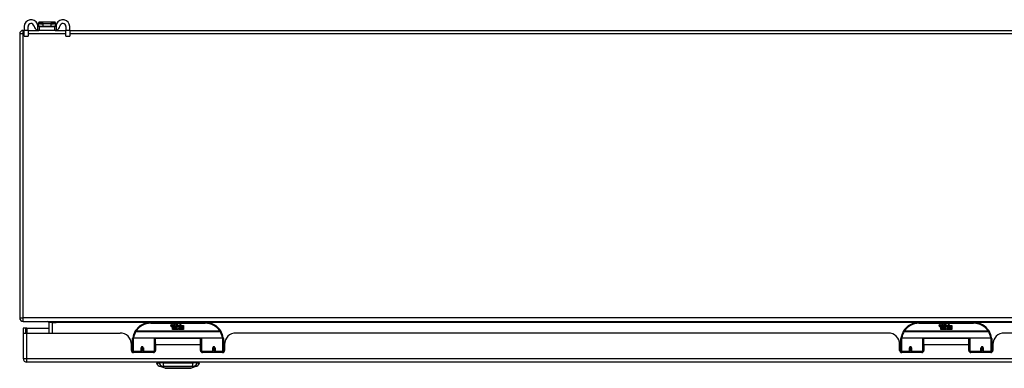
# Model space of a CAD drawing. Header units: inches. Extents: x 16 to 384, y 34 to 179.
# Tile 1 of 12: x 16 to 43, y 34 to 44. Entities that reach past the tile are written whole.
import ezdxf

# ---------------------------------------------------------------- set-up
doc = ezdxf.new("R2010")
doc.units = ezdxf.units.IN
doc.header["$MEASUREMENT"] = 0
doc.layers.add('Visible Edges(ANSI)', color=7, linetype='Continuous', lineweight=25)
doc.layers.add('Visible Tangent Edges(ANSI)', color=7, linetype='Continuous', lineweight=25)

msp = doc.modelspace()

# ---------------------------------------------------------------- linework, layer by layer
at = {"layer": 'Visible Edges(ANSI)'}
for p, q in [((16.476, 43.558), (16.043, 43.558)), ((15.609, 43.334), (15.635, 43.334)), ((15.635, 43.439), (15.635, 43.333)), ((15.635, 43.177), (15.635, 43.333)), ((15.74, 43.333), (15.74, 43.439)), ((15.74, 43.334), (16.039, 43.334)), ((15.74, 43.333), (15.74, 43.177)), ((16.024, 43.538), (16.024, 43.537)), ((16.024, 43.537), (16.024, 43.447)), ((16.039, 43.439), (16.057, 43.439)), ((16.057, 43.334), (16.039, 43.334)), ((16.057, 43.334), (16.057, 43.439)), ((16.057, 43.439), (16.463, 43.439)), ((16.463, 43.334), (16.057, 43.334)), ((16.463, 43.439), (16.481, 43.439)), ((16.463, 43.439), (16.463, 43.334)), ((16.481, 43.334), (16.463, 43.334)), ((16.481, 43.334), (16.78, 43.334)), ((16.496, 43.537), (16.496, 43.538)), ((16.496, 43.447), (16.496, 43.537)), ((16.78, 43.439), (16.78, 43.333)), ((16.78, 43.177), (16.78, 43.333)), ((16.885, 43.333), (16.885, 43.439)), ((16.885, 43.334), (86.135, 43.334)), ((16.885, 43.333), (16.885, 43.177)), ((15.51, 43.235), (15.51, 35.433)), ((15.635, 43.177), (15.74, 43.177)), ((16.78, 43.177), (16.885, 43.177)), ((15.609, 35.334), (87.411, 35.334)), ((16.308, 35.303), (16.308, 35.015)), ((20.608, 35.304), (19.108, 35.304)), ((19.663, 35.216), (19.67, 35.25)), ((19.67, 35.25), (19.683, 35.25)), ((19.683, 35.25), (19.677, 35.215)), ((19.699, 35.227), (19.703, 35.25)), ((19.703, 35.25), (19.716, 35.25)), ((19.708, 35.112), (19.708, 35.191)), ((19.716, 35.25), (19.71, 35.215)), ((19.726, 35.199), (19.726, 35.192)), ((19.726, 35.192), (19.738, 35.192)), ((19.73, 35.205), (19.727, 35.205)), ((19.729, 35.195), (19.73, 35.205)), ((19.741, 35.195), (19.729, 35.195)), ((19.733, 35.227), (19.737, 35.25)), ((19.737, 35.25), (19.75, 35.25)), ((19.738, 35.192), (19.738, 35.112)), ((19.75, 35.25), (19.741, 35.195)), ((19.742, 35.192), (19.764, 35.192)), ((19.742, 35.112), (19.742, 35.192)), ((19.746, 35.195), (19.771, 35.222)), ((19.763, 35.195), (19.746, 35.195)), ((19.757, 35.25), (19.773, 35.25)), ((19.771, 35.222), (19.757, 35.25)), ((19.776, 35.214), (19.763, 35.195)), ((19.764, 35.192), (19.772, 35.203)), ((19.772, 35.203), (19.772, 35.112)), ((19.773, 35.25), (19.781, 35.23)), ((19.778, 35.214), (19.776, 35.214)), ((19.776, 35.21), (19.784, 35.192)), ((19.776, 35.112), (19.776, 35.21)), ((19.786, 35.195), (19.778, 35.214)), ((19.781, 35.23), (19.783, 35.23)), ((19.783, 35.23), (19.797, 35.25)), ((19.784, 35.192), (19.806, 35.192)), ((19.802, 35.195), (19.786, 35.195)), ((19.813, 35.25), (19.788, 35.222)), ((19.788, 35.222), (19.802, 35.195)), ((19.797, 35.25), (19.813, 35.25)), ((19.806, 35.192), (19.806, 35.113)), ((19.806, 35.113), (19.843, 35.162)), ((19.812, 35.226), (19.848, 35.226)), ((19.818, 35.238), (19.818, 35.247)), ((19.843, 35.162), (19.822, 35.192)), ((19.847, 35.217), (19.823, 35.217)), ((19.852, 35.2), (19.859, 35.188)), ((19.859, 35.188), (19.89, 35.232)), ((19.892, 35.194), (19.873, 35.166)), ((19.873, 35.166), (19.91, 35.112)), ((19.89, 35.232), (19.892, 35.218)), ((19.892, 35.218), (19.936, 35.264)), ((19.894, 35.184), (19.892, 35.194)), ((19.91, 35.213), (19.894, 35.184)), ((19.91, 35.184), (19.91, 35.213)), ((20.008, 35.184), (19.91, 35.184)), ((19.91, 35.18), (20.008, 35.18)), ((19.91, 35.148), (19.91, 35.18)), ((19.936, 35.264), (19.911, 35.217)), ((19.911, 35.217), (20.008, 35.217)), ((20.008, 35.217), (20.008, 35.184)), ((20.008, 35.18), (20.008, 35.148)), ((41.709, 35.304), (40.209, 35.304)), ((40.764, 35.216), (40.771, 35.25)), ((40.771, 35.25), (40.784, 35.25)), ((40.784, 35.25), (40.778, 35.215)), ((40.8, 35.227), (40.804, 35.25)), ((40.804, 35.25), (40.817, 35.25)), ((40.809, 35.112), (40.809, 35.191)), ((40.817, 35.25), (40.811, 35.215)), ((40.827, 35.199), (40.827, 35.192)), ((40.827, 35.192), (40.839, 35.192)), ((40.831, 35.205), (40.828, 35.205)), ((40.83, 35.195), (40.831, 35.205)), ((40.842, 35.195), (40.83, 35.195)), ((40.834, 35.227), (40.838, 35.25)), ((40.838, 35.25), (40.851, 35.25)), ((40.839, 35.192), (40.839, 35.112)), ((40.851, 35.25), (40.842, 35.195)), ((40.843, 35.192), (40.865, 35.192)), ((40.843, 35.112), (40.843, 35.192)), ((40.847, 35.195), (40.872, 35.222)), ((40.864, 35.195), (40.847, 35.195)), ((40.858, 35.25), (40.874, 35.25)), ((40.872, 35.222), (40.858, 35.25)), ((40.877, 35.214), (40.864, 35.195)), ((40.865, 35.192), (40.873, 35.203)), ((40.873, 35.203), (40.873, 35.112)), ((40.874, 35.25), (40.882, 35.23)), ((40.879, 35.214), (40.877, 35.214)), ((40.877, 35.21), (40.885, 35.192)), ((40.877, 35.112), (40.877, 35.21)), ((40.887, 35.195), (40.879, 35.214)), ((40.882, 35.23), (40.884, 35.23)), ((40.884, 35.23), (40.898, 35.25)), ((40.885, 35.192), (40.907, 35.192)), ((40.903, 35.195), (40.887, 35.195)), ((40.914, 35.25), (40.889, 35.222)), ((40.889, 35.222), (40.903, 35.195)), ((40.898, 35.25), (40.914, 35.25)), ((40.907, 35.192), (40.907, 35.113)), ((40.907, 35.113), (40.944, 35.162)), ((40.913, 35.226), (40.949, 35.226)), ((40.919, 35.238), (40.919, 35.247)), ((40.944, 35.162), (40.923, 35.192)), ((40.948, 35.217), (40.924, 35.217)), ((40.953, 35.2), (40.96, 35.188)), ((40.96, 35.188), (40.991, 35.232)), ((40.993, 35.194), (40.974, 35.166)), ((40.974, 35.166), (41.011, 35.112)), ((40.991, 35.232), (40.993, 35.218)), ((40.993, 35.218), (41.037, 35.264)), ((40.995, 35.184), (40.993, 35.194)), ((41.011, 35.213), (40.995, 35.184)), ((41.011, 35.184), (41.011, 35.213)), ((41.109, 35.184), (41.011, 35.184)), ((41.011, 35.18), (41.109, 35.18)), ((41.011, 35.148), (41.011, 35.18)), ((41.037, 35.264), (41.012, 35.217)), ((41.012, 35.217), (41.109, 35.217)), ((41.109, 35.217), (41.109, 35.184)), ((41.109, 35.18), (41.109, 35.148)), ((15.676, 35.149), (15.608, 35.149)), ((15.608, 35.149), (15.608, 35.032)), ((15.608, 35.032), (15.608, 34.314)), ((15.61, 35.015), (15.707, 35.015)), ((15.707, 35.149), (15.676, 35.149)), ((15.676, 35.015), (15.676, 35.149)), ((15.707, 35.149), (16.308, 35.149)), ((15.707, 35.015), (18.265, 35.015)), ((19.738, 35.112), (19.708, 35.112)), ((19.772, 35.112), (19.742, 35.112)), ((19.843, 35.112), (19.776, 35.112)), ((19.857, 35.138), (19.843, 35.112)), ((19.874, 35.112), (19.857, 35.138)), ((20.008, 35.112), (19.874, 35.112)), ((20.008, 35.148), (19.91, 35.148)), ((19.91, 35.144), (20.008, 35.144)), ((19.91, 35.112), (19.91, 35.144)), ((20.008, 35.144), (20.008, 35.112)), ((39.366, 35.015), (21.451, 35.015)), ((40.839, 35.112), (40.809, 35.112)), ((40.873, 35.112), (40.843, 35.112)), ((40.944, 35.112), (40.877, 35.112)), ((40.958, 35.138), (40.944, 35.112)), ((40.975, 35.112), (40.958, 35.138)), ((41.109, 35.112), (40.975, 35.112)), ((41.109, 35.148), (41.011, 35.148)), ((41.011, 35.144), (41.109, 35.144)), ((41.011, 35.112), (41.011, 35.144)), ((41.109, 35.144), (41.109, 35.112)), ((60.467, 35.015), (42.552, 35.015)), ((18.577, 34.537), (18.577, 34.703)), ((18.608, 34.53), (18.608, 34.86)), ((18.628, 34.879), (19.213, 34.879)), ((18.854, 34.616), (18.854, 34.607)), ((18.894, 34.607), (18.894, 34.616)), ((19.228, 34.864), (19.228, 34.526)), ((19.243, 34.692), (19.243, 34.86)), ((20.474, 34.86), (19.243, 34.86)), ((19.243, 34.692), (19.243, 34.537)), ((20.474, 34.692), (20.474, 34.86)), ((20.488, 34.787), (20.474, 34.787)), ((20.474, 34.537), (20.474, 34.692)), ((20.488, 34.526), (20.488, 34.864)), ((20.504, 34.879), (21.089, 34.879)), ((21.108, 34.86), (21.108, 34.53)), ((21.144, 34.755), (21.108, 34.755)), ((21.139, 34.629), (21.108, 34.629)), ((21.139, 34.703), (21.139, 34.537)), ((39.674, 34.755), (39.709, 34.755)), ((39.678, 34.537), (39.678, 34.703)), ((39.678, 34.629), (39.709, 34.629)), ((39.709, 34.53), (39.709, 34.86)), ((39.729, 34.879), (40.314, 34.879)), ((40.329, 34.864), (40.329, 34.526)), ((40.329, 34.787), (40.344, 34.787)), ((40.344, 34.692), (40.344, 34.86)), ((41.575, 34.86), (40.344, 34.86)), ((40.344, 34.692), (40.344, 34.537)), ((41.575, 34.692), (41.575, 34.86)), ((41.575, 34.537), (41.575, 34.692)), ((41.589, 34.526), (41.589, 34.864)), ((41.605, 34.879), (42.19, 34.879)), ((41.924, 34.616), (41.924, 34.607)), ((41.963, 34.607), (41.963, 34.616)), ((42.209, 34.86), (42.209, 34.53)), ((42.24, 34.703), (42.24, 34.537)), ((18.608, 34.595), (18.577, 34.595)), ((18.608, 34.53), (18.608, 34.485)), ((19.184, 34.478), (18.636, 34.478)), ((18.852, 34.607), (18.852, 34.52)), ((18.854, 34.605), (18.852, 34.605)), ((18.852, 34.478), (18.852, 34.52)), ((18.858, 34.595), (18.856, 34.595)), ((18.892, 34.595), (18.89, 34.595)), ((18.896, 34.605), (18.894, 34.605)), ((18.896, 34.52), (18.896, 34.607)), ((18.896, 34.52), (18.896, 34.478)), ((19.228, 34.498), (19.228, 34.526)), ((20.488, 34.597), (20.474, 34.597)), ((20.488, 34.526), (20.488, 34.498)), ((21.08, 34.478), (20.533, 34.478)), ((20.821, 34.607), (20.821, 34.52)), ((20.823, 34.604), (20.821, 34.604)), ((20.821, 34.478), (20.821, 34.52)), ((20.827, 34.595), (20.824, 34.595)), ((20.861, 34.595), (20.858, 34.595)), ((20.864, 34.613), (20.862, 34.612)), ((20.862, 34.607), (20.862, 34.612)), ((20.862, 34.605), (20.864, 34.605)), ((20.864, 34.52), (20.864, 34.607)), ((20.864, 34.52), (20.864, 34.478)), ((21.139, 34.595), (21.108, 34.595)), ((21.108, 34.485), (21.108, 34.53)), ((39.709, 34.595), (39.678, 34.595)), ((39.709, 34.53), (39.709, 34.485)), ((40.285, 34.478), (39.737, 34.478)), ((39.953, 34.607), (39.953, 34.52)), ((39.955, 34.605), (39.953, 34.605)), ((39.953, 34.478), (39.953, 34.52)), ((39.954, 34.613), (39.956, 34.612)), ((39.955, 34.612), (39.955, 34.607)), ((39.959, 34.595), (39.957, 34.595)), ((39.993, 34.595), (39.991, 34.595)), ((39.994, 34.604), (39.997, 34.604)), ((39.997, 34.52), (39.997, 34.607)), ((39.997, 34.52), (39.997, 34.478)), ((40.329, 34.597), (40.344, 34.597)), ((40.329, 34.498), (40.329, 34.526)), ((41.589, 34.526), (41.589, 34.498)), ((42.181, 34.478), (41.634, 34.478)), ((41.922, 34.607), (41.922, 34.52)), ((41.922, 34.605), (41.924, 34.605)), ((41.922, 34.478), (41.922, 34.52)), ((41.928, 34.595), (41.925, 34.595)), ((41.962, 34.595), (41.959, 34.595)), ((41.963, 34.605), (41.965, 34.605)), ((41.965, 34.52), (41.965, 34.607)), ((41.965, 34.52), (41.965, 34.478)), ((42.24, 34.595), (42.209, 34.595)), ((42.209, 34.485), (42.209, 34.53)), ((87.312, 34.215), (15.707, 34.215)), ((19.268, 34.199), (19.336, 34.199)), ((19.447, 34.199), (19.336, 34.199)), ((19.501, 34.045), (19.342, 34.107)), ((19.447, 34.199), (20.27, 34.199)), ((20.375, 34.107), (20.215, 34.045)), ((20.381, 34.199), (20.27, 34.199)), ((20.381, 34.199), (20.449, 34.199))]:
    msp.add_line(p, q, dxfattribs=at)
at = {"layer": 'Visible Edges(ANSI)', "flags": 128}
for points in [[(16.008, 43.466), (16.008, 43.468), (16.007, 43.47), (16.007, 43.472), (16.007, 43.474), (16.006, 43.476), (16.006, 43.478), (16.005, 43.48), (16.005, 43.482), (16.004, 43.484), (16.004, 43.486), (16.003, 43.488), (16.003, 43.49), (16.002, 43.492), (16.002, 43.494), (16.001, 43.496), (16, 43.498), (16, 43.5), (15.999, 43.502), (15.998, 43.504), (15.998, 43.505), (15.997, 43.507), (15.996, 43.509), (15.996, 43.511), (15.995, 43.513)], [(15.995, 43.342), (15.997, 43.341), (15.999, 43.341), (16.001, 43.34), (16.002, 43.339), (16.004, 43.339), (16.006, 43.338), (16.008, 43.338), (16.01, 43.337), (16.012, 43.337), (16.014, 43.337), (16.016, 43.336), (16.018, 43.336), (16.02, 43.336), (16.022, 43.336), (16.024, 43.335), (16.026, 43.335), (16.027, 43.335), (16.029, 43.335), (16.031, 43.335), (16.032, 43.335), (16.034, 43.335), (16.036, 43.335), (16.037, 43.334), (16.039, 43.334)], [(16.039, 43.439), (16.037, 43.44), (16.036, 43.44), (16.034, 43.44), (16.032, 43.44), (16.031, 43.44), (16.029, 43.441), (16.028, 43.442), (16.026, 43.442), (16.024, 43.443), (16.023, 43.444), (16.021, 43.445), (16.02, 43.446), (16.018, 43.447), (16.017, 43.449), (16.015, 43.45), (16.014, 43.451), (16.013, 43.453), (16.012, 43.455), (16.011, 43.456), (16.01, 43.458), (16.009, 43.46), (16.009, 43.462), (16.008, 43.464), (16.008, 43.466)], [(16.512, 43.466), (16.511, 43.464), (16.511, 43.462), (16.51, 43.46), (16.509, 43.458), (16.509, 43.456), (16.508, 43.455), (16.507, 43.453), (16.505, 43.451), (16.504, 43.45), (16.503, 43.449), (16.502, 43.447), (16.5, 43.446), (16.498, 43.445), (16.497, 43.444), (16.495, 43.443), (16.494, 43.442), (16.492, 43.442), (16.49, 43.441), (16.489, 43.44), (16.487, 43.44), (16.485, 43.44), (16.484, 43.44), (16.482, 43.44), (16.481, 43.439)], [(16.481, 43.334), (16.482, 43.334), (16.484, 43.335), (16.485, 43.335), (16.487, 43.335), (16.489, 43.335), (16.49, 43.335), (16.492, 43.335), (16.494, 43.335), (16.496, 43.335), (16.498, 43.336), (16.499, 43.336), (16.501, 43.336), (16.503, 43.336), (16.505, 43.337), (16.507, 43.337), (16.509, 43.337), (16.511, 43.338), (16.513, 43.338), (16.515, 43.339), (16.517, 43.339), (16.519, 43.34), (16.521, 43.341), (16.523, 43.341), (16.525, 43.342)], [(16.525, 43.513), (16.524, 43.511), (16.523, 43.509), (16.522, 43.507), (16.522, 43.505), (16.521, 43.504), (16.52, 43.502), (16.52, 43.5), (16.519, 43.498), (16.518, 43.496), (16.518, 43.494), (16.517, 43.492), (16.517, 43.49), (16.516, 43.488), (16.516, 43.486), (16.515, 43.484), (16.515, 43.482), (16.514, 43.48), (16.514, 43.478), (16.513, 43.476), (16.513, 43.474), (16.513, 43.472), (16.512, 43.47), (16.512, 43.468), (16.512, 43.466)], [(18.614, 34.878), (18.614, 34.878), (18.614, 34.878), (18.614, 34.878), (18.614, 34.877), (18.614, 34.877), (18.614, 34.877), (18.614, 34.877), (18.613, 34.876), (18.613, 34.876), (18.613, 34.876), (18.613, 34.876), (18.613, 34.876), (18.613, 34.875), (18.613, 34.875), (18.613, 34.875), (18.613, 34.875), (18.613, 34.874), (18.613, 34.874), (18.613, 34.874), (18.613, 34.874), (18.613, 34.873), (18.613, 34.873), (18.613, 34.873), (18.613, 34.873)], [(18.852, 34.607), (18.853, 34.61), (18.853, 34.613), (18.854, 34.615), (18.855, 34.618), (18.856, 34.62), (18.858, 34.622), (18.86, 34.624), (18.863, 34.626), (18.865, 34.627), (18.868, 34.628), (18.871, 34.629), (18.874, 34.629), (18.877, 34.629), (18.88, 34.628), (18.883, 34.627), (18.885, 34.626), (18.888, 34.624), (18.89, 34.622), (18.892, 34.62), (18.893, 34.618), (18.894, 34.615), (18.895, 34.613), (18.896, 34.61), (18.896, 34.607)], [(20.821, 34.607), (20.821, 34.61), (20.822, 34.613), (20.822, 34.615), (20.823, 34.618), (20.825, 34.62), (20.827, 34.622), (20.829, 34.624), (20.831, 34.626), (20.834, 34.627), (20.837, 34.628), (20.84, 34.629), (20.842, 34.629), (20.845, 34.629), (20.848, 34.628), (20.851, 34.627), (20.854, 34.626), (20.856, 34.624), (20.858, 34.622), (20.86, 34.62), (20.862, 34.618), (20.863, 34.615), (20.864, 34.613), (20.864, 34.61), (20.864, 34.607)], [(21.104, 34.873), (21.104, 34.873), (21.104, 34.873), (21.104, 34.873), (21.103, 34.874), (21.103, 34.874), (21.103, 34.874), (21.103, 34.874), (21.103, 34.875), (21.103, 34.875), (21.103, 34.875), (21.103, 34.875), (21.103, 34.876), (21.103, 34.876), (21.103, 34.876), (21.103, 34.876), (21.103, 34.876), (21.103, 34.877), (21.103, 34.877), (21.103, 34.877), (21.103, 34.877), (21.103, 34.878), (21.103, 34.878), (21.103, 34.878), (21.103, 34.878)], [(39.715, 34.878), (39.715, 34.878), (39.715, 34.878), (39.715, 34.878), (39.715, 34.877), (39.715, 34.877), (39.715, 34.877), (39.715, 34.877), (39.714, 34.876), (39.714, 34.876), (39.714, 34.876), (39.714, 34.876), (39.714, 34.876), (39.714, 34.875), (39.714, 34.875), (39.714, 34.875), (39.714, 34.875), (39.714, 34.874), (39.714, 34.874), (39.714, 34.874), (39.714, 34.874), (39.714, 34.873), (39.714, 34.873), (39.714, 34.873), (39.714, 34.873)], [(39.953, 34.607), (39.954, 34.61), (39.954, 34.613), (39.955, 34.615), (39.956, 34.618), (39.957, 34.62), (39.959, 34.622), (39.961, 34.624), (39.964, 34.626), (39.966, 34.627), (39.969, 34.628), (39.972, 34.629), (39.975, 34.629), (39.978, 34.629), (39.981, 34.628), (39.984, 34.627), (39.986, 34.626), (39.989, 34.624), (39.991, 34.622), (39.993, 34.62), (39.994, 34.618), (39.995, 34.615), (39.996, 34.613), (39.997, 34.61), (39.997, 34.607)], [(41.922, 34.607), (41.922, 34.61), (41.923, 34.613), (41.923, 34.615), (41.924, 34.618), (41.926, 34.62), (41.928, 34.622), (41.93, 34.624), (41.932, 34.626), (41.935, 34.627), (41.938, 34.628), (41.941, 34.629), (41.943, 34.629), (41.946, 34.629), (41.949, 34.628), (41.952, 34.627), (41.955, 34.626), (41.957, 34.624), (41.959, 34.622), (41.961, 34.62), (41.963, 34.618), (41.964, 34.615), (41.965, 34.613), (41.965, 34.61), (41.965, 34.607)], [(42.205, 34.873), (42.205, 34.873), (42.205, 34.873), (42.205, 34.873), (42.204, 34.874), (42.204, 34.874), (42.204, 34.874), (42.204, 34.874), (42.204, 34.875), (42.204, 34.875), (42.204, 34.875), (42.204, 34.875), (42.204, 34.876), (42.204, 34.876), (42.204, 34.876), (42.204, 34.876), (42.204, 34.876), (42.204, 34.877), (42.204, 34.877), (42.204, 34.877), (42.204, 34.877), (42.204, 34.878), (42.204, 34.878), (42.204, 34.878), (42.204, 34.878)], [(19.242, 34.559), (19.242, 34.559), (19.242, 34.559), (19.242, 34.559), (19.242, 34.559), (19.242, 34.559), (19.242, 34.559), (19.242, 34.559), (19.242, 34.559), (19.242, 34.56), (19.242, 34.56), (19.243, 34.56), (19.243, 34.56), (19.243, 34.56), (19.243, 34.56), (19.243, 34.56), (19.243, 34.56), (19.243, 34.56), (19.243, 34.56), (19.243, 34.56), (19.243, 34.56), (19.243, 34.56), (19.243, 34.56), (19.243, 34.56), (19.243, 34.56)], [(20.474, 34.56), (20.474, 34.56), (20.474, 34.56), (20.474, 34.56), (20.474, 34.56), (20.474, 34.56), (20.474, 34.56), (20.474, 34.56), (20.474, 34.56), (20.474, 34.56), (20.474, 34.56), (20.474, 34.56), (20.474, 34.56), (20.474, 34.56), (20.474, 34.56), (20.474, 34.56), (20.474, 34.559), (20.474, 34.559), (20.474, 34.559), (20.474, 34.559), (20.474, 34.559), (20.474, 34.559), (20.474, 34.559), (20.474, 34.559), (20.474, 34.559)], [(40.343, 34.559), (40.343, 34.559), (40.343, 34.559), (40.343, 34.559), (40.343, 34.559), (40.343, 34.559), (40.343, 34.559), (40.343, 34.559), (40.343, 34.559), (40.343, 34.56), (40.343, 34.56), (40.344, 34.56), (40.344, 34.56), (40.344, 34.56), (40.344, 34.56), (40.344, 34.56), (40.344, 34.56), (40.344, 34.56), (40.344, 34.56), (40.344, 34.56), (40.344, 34.56), (40.344, 34.56), (40.344, 34.56), (40.344, 34.56), (40.344, 34.56)], [(41.575, 34.56), (41.575, 34.56), (41.575, 34.56), (41.575, 34.56), (41.575, 34.56), (41.575, 34.56), (41.575, 34.56), (41.575, 34.56), (41.575, 34.56), (41.575, 34.56), (41.575, 34.56), (41.575, 34.56), (41.575, 34.56), (41.575, 34.56), (41.575, 34.56), (41.575, 34.56), (41.575, 34.559), (41.575, 34.559), (41.575, 34.559), (41.575, 34.559), (41.575, 34.559), (41.575, 34.559), (41.575, 34.559), (41.575, 34.559), (41.575, 34.559)], [(19.503, 34.044), (19.504, 34.044), (19.505, 34.044), (19.507, 34.044), (19.51, 34.044), (19.514, 34.044), (19.518, 34.044), (19.524, 34.044), (19.53, 34.044), (19.537, 34.044), (19.545, 34.044), (19.554, 34.044), (19.563, 34.044), (19.573, 34.044), (19.584, 34.044), (19.595, 34.044), (19.607, 34.044), (19.62, 34.044), (19.633, 34.044), (19.646, 34.044), (19.661, 34.044), (19.675, 34.044), (19.69, 34.044), (19.706, 34.044), (19.722, 34.044), (19.738, 34.044), (19.755, 34.044), (19.772, 34.044), (19.789, 34.044), (19.806, 34.044), (19.823, 34.044), (19.841, 34.044), (19.858, 34.044), (19.876, 34.044), (19.893, 34.044), (19.91, 34.044), (19.928, 34.044), (19.945, 34.044), (19.961, 34.044), (19.978, 34.044), (19.994, 34.044), (20.01, 34.044), (20.026, 34.044), (20.041, 34.044), (20.056, 34.044), (20.07, 34.044), (20.084, 34.044), (20.097, 34.044), (20.11, 34.044), (20.122, 34.044), (20.133, 34.044), (20.144, 34.044), (20.154, 34.044), (20.163, 34.044), (20.171, 34.044), (20.179, 34.044), (20.186, 34.044), (20.193, 34.044), (20.198, 34.044), (20.203, 34.044), (20.207, 34.044), (20.21, 34.044), (20.212, 34.044), (20.213, 34.044), (20.213, 34.044)]]:
    msp.add_lwpolyline(points, dxfattribs=at)
at = {"layer": 'Visible Edges(ANSI)'}
for centre in [(18.874, 34.607), (20.843, 34.607), (39.975, 34.607), (41.944, 34.607)]:
    msp.add_circle(centre, 0.0197, dxfattribs=at)
for centre, radius, start, end in [((15.822, 43.439), 0.188, 23.0739, 180), ((16.043, 43.538), 0.0197, 90, 180), ((16.476, 43.538), 0.0197, 0, 90), ((16.697, 43.439), 0.187, 0, 156.9261), ((15.609, 43.235), 0.099, 90, 180), ((15.822, 43.439), 0.0825, 8.1564, 180), ((16.039, 43.47), 0.136, 188.1564, 251.2171), ((16.031, 43.447), 0.00787, 180, 218.1289), ((16.488, 43.447), 0.00787, 321.8711, 0), ((16.481, 43.47), 0.136, 288.7829, 351.8436), ((16.697, 43.439), 0.0825, 0, 171.8436), ((15.609, 35.433), 0.099, 180, 270), ((16.277, 35.303), 0.031, 0, 90), ((19.108, 34.804), 0.5, 90, 147.7623), ((19.691, 35.21), 0.0288, 169, 198.4748), ((19.674, 35.204), 0.0105, 198.4748, 269.6788), ((19.674, 35.218), 0.0246, 269.6788, 333.9508), ((19.689, 35.213), 0.0123, 169.9922, 203.5487), ((19.683, 35.211), 0.006, 203.5487, 276.1027), ((19.682, 35.217), 0.0126, 276.1027, 327.6083), ((19.653, 35.235), 0.0465, 328.5584, 350.8257), ((19.725, 35.209), 0.0288, 183.6169, 196.9928), ((19.707, 35.204), 0.0101, 196.9928, 269.4776), ((19.707, 35.218), 0.024, 269.4776, 327.4114), ((19.709, 35.215), 0.024, 268.7952, 316.5849), ((19.722, 35.213), 0.0123, 170, 203.5571), ((19.717, 35.211), 0.006, 203.5571, 276.03), ((19.716, 35.217), 0.0126, 276.03, 327.5992), ((19.687, 35.235), 0.0465, 327.5992, 350), ((19.838, 35.215), 0.0282, 156.1555, 203.8445), ((19.826, 35.21), 0.0152, 203.8445, 265.0802), ((19.836, 35.189), 0.0607, 81.5605, 107.3343), ((19.83, 35.21), 0.0307, 64.6784, 112.5609), ((19.831, 35.213), 0.00955, 151.4547, 231.1652), ((19.829, 35.224), 0.033, 257.079, 313.1785), ((19.829, 35.224), 0.0299, 260.4085, 314.1684), ((19.832, 35.214), 0.0109, 231.1652, 289.3797), ((19.83, 35.219), 0.0168, 289.3797, 352.9975), ((19.839, 35.229), 0.0096, 343.5261, 64.6784), ((19.842, 35.23), 0.0197, 356.5646, 81.5605), ((19.822, 35.231), 0.0398, 314.1684, 356.5646), ((20.608, 34.804), 0.5, 32.2377, 90), ((40.209, 34.804), 0.5, 90, 147.7623), ((40.792, 35.21), 0.0288, 169, 198.4748), ((40.775, 35.204), 0.0105, 198.4748, 269.6788), ((40.775, 35.218), 0.0246, 269.6788, 333.9508), ((40.79, 35.213), 0.0123, 169.9922, 203.5487), ((40.784, 35.211), 0.006, 203.5487, 276.1027), ((40.783, 35.217), 0.0126, 276.1027, 327.6083), ((40.754, 35.235), 0.0465, 328.5584, 350.8257), ((40.826, 35.209), 0.0288, 183.6169, 196.9928), ((40.808, 35.204), 0.0101, 196.9928, 269.4776), ((40.808, 35.218), 0.024, 269.4776, 327.4114), ((40.81, 35.215), 0.024, 268.7952, 316.5849), ((40.823, 35.213), 0.0123, 170, 203.5571), ((40.818, 35.211), 0.006, 203.5571, 276.03), ((40.817, 35.217), 0.0126, 276.03, 327.5992), ((40.788, 35.235), 0.0465, 327.5992, 350), ((40.939, 35.215), 0.0282, 156.1555, 203.8445), ((40.927, 35.21), 0.0152, 203.8445, 265.0802), ((40.937, 35.189), 0.0607, 81.5605, 107.3343), ((40.931, 35.21), 0.0307, 64.6784, 112.5609), ((40.932, 35.213), 0.00955, 151.4547, 231.1652), ((40.93, 35.224), 0.033, 257.079, 313.1785), ((40.93, 35.224), 0.0299, 260.4085, 314.1684), ((40.933, 35.214), 0.0109, 231.1652, 289.3797), ((40.931, 35.219), 0.0168, 289.3797, 352.9975), ((40.94, 35.229), 0.0096, 343.5261, 64.6784), ((40.943, 35.23), 0.0197, 356.5646, 81.5605), ((40.923, 35.231), 0.0398, 314.1684, 356.5646), ((41.709, 34.804), 0.5, 32.2377, 90), ((15.707, 35.032), 0.099, 180, 189.8877), ((18.265, 34.703), 0.312, 0, 90), ((19.108, 34.804), 0.5, 147.7623, 171.4919), ((20.608, 34.804), 0.5, 8.5081, 32.2377), ((21.451, 34.703), 0.312, 90, 180), ((39.366, 34.703), 0.312, 0, 90), ((40.209, 34.804), 0.5, 147.7623, 171.4919), ((41.709, 34.804), 0.5, 8.5081, 32.2377), ((42.552, 34.703), 0.312, 90, 180), ((18.628, 34.86), 0.0197, 90, 180), ((19.213, 34.864), 0.0157, 0, 90), ((20.504, 34.864), 0.0157, 90, 180), ((21.089, 34.86), 0.0197, 0, 90), ((39.729, 34.86), 0.0197, 90, 180), ((40.314, 34.864), 0.0157, 0, 90), ((41.605, 34.864), 0.0157, 90, 180), ((42.19, 34.86), 0.0197, 0, 90), ((18.636, 34.537), 0.0591, 180, 270), ((18.874, 34.607), 0.0217, 180, 0), ((19.184, 34.537), 0.0591, 270, 0), ((20.533, 34.537), 0.0591, 180, 270), ((20.843, 34.607), 0.0217, 189.147, 0), ((21.08, 34.537), 0.0591, 270, 0), ((39.737, 34.537), 0.0591, 180, 270), ((39.975, 34.607), 0.0217, 180, 350.853), ((40.285, 34.537), 0.0591, 270, 0), ((41.634, 34.537), 0.0591, 180, 270), ((41.944, 34.607), 0.0217, 180, 0), ((42.181, 34.537), 0.0591, 270, 0), ((15.707, 34.314), 0.099, 180, 270), ((19.385, 34.217), 0.118, 188.6009, 248.7495), ((19.327, 34.191), 0.0394, 143.1301, 168.463), ((20.332, 34.217), 0.118, 291.2505, 351.3991), ((20.39, 34.191), 0.0394, 11.537, 36.8699), ((19.503, 34.049), 0.00492, 248.7495, 269.7912), ((20.213, 34.049), 0.00492, 270.2088, 291.2505)]:
    msp.add_arc(centre, radius, start, end, dxfattribs=at)
for centre, start_param, end_param in [((18.874, 34.616), 3.444465, 3.571292), ((18.874, 34.616), 5.853486, 5.980313), ((41.944, 34.616), 3.444465, 3.571292), ((41.944, 34.616), 5.853486, 5.980313)]:
    msp.add_ellipse(centre, major_axis=(0.0217, 0), ratio=0.267949, start_param=start_param, end_param=end_param, dxfattribs=at)
at = {"layer": 'Visible Tangent Edges(ANSI)'}
for p, q in [((15.609, 43.235), (15.609, 43.334)), ((15.74, 43.333), (15.635, 43.333)), ((15.995, 43.513), (15.995, 43.342)), ((16.024, 43.447), (16.155, 43.447)), ((16.155, 43.447), (16.155, 43.51)), ((16.365, 43.51), (16.155, 43.51)), ((16.155, 43.447), (16.365, 43.447)), ((16.157, 43.524), (16.363, 43.524)), ((16.365, 43.51), (16.365, 43.447)), ((16.365, 43.447), (16.496, 43.447)), ((16.525, 43.342), (16.525, 43.513)), ((16.885, 43.333), (16.78, 43.333)), ((15.609, 43.235), (15.51, 43.235)), ((15.609, 35.433), (15.609, 43.235)), ((15.635, 43.235), (15.609, 43.235)), ((16.78, 43.235), (15.74, 43.235)), ((86.135, 43.235), (16.885, 43.235)), ((15.51, 35.433), (15.609, 35.433)), ((15.609, 35.334), (15.609, 35.433)), ((87.411, 35.433), (15.609, 35.433)), ((16.407, 35.303), (16.308, 35.303)), ((16.407, 35.303), (16.407, 35.334)), ((16.407, 35.015), (16.407, 35.303)), ((16.407, 35.303), (16.508, 35.303)), ((19.077, 35.303), (16.508, 35.303)), ((19.108, 35.285), (19.108, 35.304)), ((19.108, 35.285), (20.608, 35.285)), ((20.608, 35.304), (20.608, 35.285)), ((40.178, 35.303), (20.64, 35.303)), ((40.209, 35.285), (40.209, 35.304)), ((40.209, 35.285), (41.709, 35.285)), ((41.709, 35.304), (41.709, 35.285)), ((61.279, 35.303), (41.741, 35.303)), ((15.707, 35.149), (15.707, 35.015)), ((15.707, 34.314), (15.707, 35.015)), ((18.702, 35.061), (18.685, 35.071)), ((21.015, 35.061), (18.702, 35.061)), ((18.702, 35.057), (18.702, 35.061)), ((18.702, 35.057), (21.015, 35.057)), ((21.031, 35.071), (21.015, 35.061)), ((21.015, 35.061), (21.015, 35.057)), ((39.803, 35.061), (39.786, 35.071)), ((42.116, 35.061), (39.803, 35.061)), ((39.803, 35.057), (39.803, 35.061)), ((39.803, 35.057), (42.116, 35.057)), ((42.132, 35.071), (42.116, 35.061)), ((42.116, 35.061), (42.116, 35.057)), ((18.628, 34.879), (18.628, 34.511)), ((18.865, 34.627), (18.883, 34.627)), ((19.213, 34.511), (19.213, 34.879)), ((20.49, 34.872), (19.226, 34.872)), ((20.474, 34.692), (19.243, 34.692)), ((20.504, 34.879), (20.504, 34.511)), ((21.089, 34.511), (21.089, 34.879)), ((39.729, 34.879), (39.729, 34.511)), ((40.314, 34.511), (40.314, 34.879)), ((41.591, 34.872), (40.327, 34.872)), ((41.575, 34.692), (40.344, 34.692)), ((41.605, 34.879), (41.605, 34.511)), ((41.935, 34.627), (41.953, 34.627)), ((42.19, 34.511), (42.19, 34.879)), ((18.628, 34.479), (18.628, 34.511)), ((18.843, 34.511), (18.628, 34.511)), ((18.843, 34.511), (18.843, 34.603)), ((18.843, 34.511), (18.843, 34.478)), ((18.906, 34.603), (18.906, 34.511)), ((19.213, 34.511), (18.906, 34.511)), ((18.906, 34.478), (18.906, 34.511)), ((19.213, 34.511), (19.213, 34.486)), ((20.504, 34.486), (20.504, 34.511)), ((20.811, 34.511), (20.504, 34.511)), ((20.811, 34.511), (20.811, 34.603)), ((20.811, 34.511), (20.811, 34.478)), ((20.874, 34.603), (20.874, 34.511)), ((21.089, 34.511), (20.874, 34.511)), ((20.874, 34.478), (20.874, 34.511)), ((21.089, 34.511), (21.089, 34.479)), ((39.729, 34.479), (39.729, 34.511)), ((39.944, 34.511), (39.729, 34.511)), ((39.944, 34.511), (39.944, 34.603)), ((39.944, 34.511), (39.944, 34.478)), ((40.007, 34.603), (40.007, 34.511)), ((40.314, 34.511), (40.007, 34.511)), ((40.007, 34.478), (40.007, 34.511)), ((40.314, 34.511), (40.314, 34.486)), ((41.605, 34.486), (41.605, 34.511)), ((41.912, 34.511), (41.605, 34.511)), ((41.912, 34.511), (41.912, 34.603)), ((41.912, 34.511), (41.912, 34.478)), ((41.975, 34.603), (41.975, 34.511)), ((42.19, 34.511), (41.975, 34.511)), ((41.975, 34.478), (41.975, 34.511)), ((42.19, 34.511), (42.19, 34.479)), ((15.608, 34.314), (15.707, 34.314)), ((15.707, 34.215), (15.707, 34.314)), ((15.707, 34.314), (87.312, 34.314))]:
    msp.add_line(p, q, dxfattribs=at)
at = {"layer": 'Visible Tangent Edges(ANSI)', "flags": 128}
for points in [[(16.04, 43.556), (16.041, 43.556), (16.041, 43.556), (16.041, 43.557), (16.041, 43.557), (16.041, 43.557), (16.041, 43.557), (16.041, 43.557), (16.041, 43.557), (16.042, 43.557), (16.042, 43.557), (16.042, 43.557), (16.042, 43.557), (16.042, 43.557), (16.042, 43.557), (16.042, 43.557), (16.042, 43.558), (16.042, 43.558), (16.043, 43.558), (16.043, 43.558), (16.043, 43.558), (16.043, 43.558), (16.043, 43.558), (16.043, 43.558), (16.043, 43.558)], [(16.157, 43.524), (16.148, 43.525), (16.139, 43.525), (16.131, 43.525), (16.122, 43.526), (16.114, 43.527), (16.107, 43.528), (16.099, 43.53), (16.093, 43.531), (16.086, 43.533), (16.08, 43.534), (16.074, 43.536), (16.069, 43.538), (16.064, 43.539), (16.059, 43.541), (16.055, 43.543), (16.051, 43.545), (16.048, 43.547), (16.046, 43.548), (16.043, 43.55), (16.042, 43.552), (16.041, 43.553), (16.04, 43.554), (16.04, 43.555), (16.04, 43.556)], [(16.479, 43.556), (16.48, 43.555), (16.479, 43.554), (16.479, 43.553), (16.478, 43.552), (16.476, 43.55), (16.474, 43.548), (16.471, 43.547), (16.468, 43.545), (16.465, 43.543), (16.461, 43.541), (16.456, 43.539), (16.451, 43.538), (16.446, 43.536), (16.44, 43.534), (16.434, 43.533), (16.427, 43.531), (16.42, 43.53), (16.413, 43.528), (16.405, 43.527), (16.397, 43.526), (16.389, 43.525), (16.38, 43.525), (16.372, 43.525), (16.363, 43.524)], [(16.476, 43.558), (16.476, 43.558), (16.477, 43.558), (16.477, 43.558), (16.477, 43.558), (16.477, 43.558), (16.477, 43.558), (16.477, 43.558), (16.477, 43.558), (16.477, 43.557), (16.477, 43.557), (16.478, 43.557), (16.478, 43.557), (16.478, 43.557), (16.478, 43.557), (16.478, 43.557), (16.478, 43.557), (16.478, 43.557), (16.478, 43.557), (16.478, 43.557), (16.479, 43.557), (16.479, 43.557), (16.479, 43.556), (16.479, 43.556), (16.479, 43.556)], [(16.024, 43.537), (16.024, 43.536), (16.025, 43.535), (16.026, 43.534), (16.028, 43.533), (16.03, 43.532), (16.033, 43.53), (16.036, 43.529), (16.04, 43.527), (16.044, 43.526), (16.049, 43.524), (16.054, 43.523), (16.06, 43.521), (16.066, 43.52), (16.072, 43.519), (16.079, 43.517), (16.086, 43.516), (16.094, 43.515), (16.101, 43.514), (16.11, 43.513), (16.118, 43.512), (16.127, 43.511), (16.136, 43.511), (16.145, 43.511), (16.155, 43.51)], [(16.365, 43.51), (16.374, 43.511), (16.383, 43.511), (16.393, 43.511), (16.401, 43.512), (16.41, 43.513), (16.418, 43.514), (16.426, 43.515), (16.433, 43.516), (16.441, 43.517), (16.447, 43.519), (16.454, 43.52), (16.46, 43.521), (16.465, 43.523), (16.471, 43.524), (16.475, 43.526), (16.48, 43.527), (16.483, 43.529), (16.487, 43.53), (16.49, 43.532), (16.492, 43.533), (16.494, 43.534), (16.495, 43.535), (16.496, 43.536), (16.496, 43.537)], [(18.906, 34.603), (18.905, 34.607), (18.905, 34.611), (18.903, 34.615), (18.902, 34.618), (18.9, 34.622), (18.897, 34.625), (18.894, 34.628), (18.89, 34.631), (18.887, 34.633), (18.883, 34.635), (18.878, 34.636), (18.874, 34.636), (18.87, 34.636), (18.866, 34.635), (18.862, 34.633), (18.858, 34.631), (18.854, 34.629), (18.851, 34.626), (18.849, 34.622), (18.846, 34.619), (18.845, 34.615), (18.843, 34.611), (18.843, 34.607), (18.843, 34.603)], [(19.243, 34.741), (19.242, 34.74), (19.241, 34.74), (19.241, 34.739), (19.24, 34.739), (19.239, 34.738), (19.239, 34.738), (19.238, 34.737), (19.237, 34.737), (19.237, 34.736), (19.236, 34.736), (19.236, 34.735), (19.235, 34.734), (19.234, 34.734), (19.234, 34.733), (19.233, 34.733), (19.233, 34.732), (19.232, 34.732), (19.232, 34.731), (19.231, 34.73), (19.23, 34.73), (19.23, 34.729), (19.229, 34.729), (19.229, 34.728), (19.228, 34.727)], [(19.228, 34.681), (19.228, 34.683), (19.228, 34.684), (19.229, 34.686), (19.229, 34.688), (19.229, 34.689), (19.229, 34.691), (19.23, 34.693), (19.23, 34.694), (19.231, 34.696), (19.231, 34.698), (19.232, 34.7), (19.232, 34.701), (19.233, 34.703), (19.234, 34.705), (19.234, 34.707), (19.235, 34.709), (19.236, 34.71), (19.237, 34.712), (19.238, 34.714), (19.239, 34.716), (19.24, 34.718), (19.241, 34.719), (19.242, 34.721), (19.243, 34.723)], [(20.874, 34.603), (20.874, 34.607), (20.873, 34.611), (20.872, 34.615), (20.87, 34.619), (20.868, 34.622), (20.865, 34.626), (20.862, 34.629), (20.859, 34.631), (20.855, 34.633), (20.851, 34.635), (20.847, 34.636), (20.842, 34.636), (20.838, 34.636), (20.834, 34.635), (20.83, 34.633), (20.826, 34.631), (20.823, 34.628), (20.82, 34.625), (20.817, 34.622), (20.815, 34.618), (20.813, 34.615), (20.812, 34.611), (20.811, 34.607), (20.811, 34.603)], [(40.007, 34.603), (40.006, 34.607), (40.006, 34.611), (40.004, 34.615), (40.003, 34.618), (40.001, 34.622), (39.998, 34.625), (39.995, 34.628), (39.991, 34.631), (39.988, 34.633), (39.984, 34.635), (39.979, 34.636), (39.975, 34.636), (39.971, 34.636), (39.967, 34.635), (39.963, 34.633), (39.959, 34.631), (39.955, 34.629), (39.952, 34.626), (39.95, 34.622), (39.947, 34.619), (39.946, 34.615), (39.944, 34.611), (39.944, 34.607), (39.944, 34.603)], [(41.589, 34.727), (41.589, 34.728), (41.588, 34.729), (41.588, 34.729), (41.587, 34.73), (41.587, 34.73), (41.586, 34.731), (41.586, 34.732), (41.585, 34.732), (41.584, 34.733), (41.584, 34.733), (41.583, 34.734), (41.583, 34.734), (41.582, 34.735), (41.581, 34.736), (41.581, 34.736), (41.58, 34.737), (41.579, 34.737), (41.579, 34.738), (41.578, 34.738), (41.577, 34.739), (41.577, 34.739), (41.576, 34.74), (41.575, 34.74), (41.575, 34.741)], [(41.575, 34.723), (41.576, 34.721), (41.577, 34.719), (41.578, 34.718), (41.579, 34.716), (41.58, 34.714), (41.581, 34.712), (41.582, 34.71), (41.582, 34.709), (41.583, 34.707), (41.584, 34.705), (41.585, 34.703), (41.585, 34.701), (41.586, 34.7), (41.586, 34.698), (41.587, 34.696), (41.587, 34.694), (41.588, 34.693), (41.588, 34.691), (41.588, 34.689), (41.589, 34.688), (41.589, 34.686), (41.589, 34.684), (41.589, 34.683), (41.589, 34.681)], [(41.975, 34.603), (41.975, 34.607), (41.974, 34.611), (41.973, 34.615), (41.971, 34.619), (41.969, 34.622), (41.966, 34.626), (41.963, 34.629), (41.96, 34.631), (41.956, 34.633), (41.952, 34.635), (41.948, 34.636), (41.943, 34.636), (41.939, 34.636), (41.935, 34.635), (41.931, 34.633), (41.927, 34.631), (41.924, 34.628), (41.921, 34.625), (41.918, 34.622), (41.916, 34.618), (41.914, 34.615), (41.913, 34.611), (41.912, 34.607), (41.912, 34.603)], [(19.243, 34.599), (19.242, 34.597), (19.241, 34.594), (19.241, 34.592), (19.24, 34.589), (19.24, 34.587), (19.239, 34.584), (19.238, 34.582), (19.238, 34.579), (19.237, 34.577), (19.237, 34.574), (19.236, 34.572), (19.236, 34.569), (19.235, 34.567), (19.235, 34.564), (19.235, 34.562), (19.234, 34.559), (19.234, 34.556), (19.233, 34.554), (19.233, 34.551), (19.233, 34.549), (19.232, 34.546), (19.232, 34.543), (19.232, 34.541), (19.231, 34.538)], [(20.485, 34.538), (20.485, 34.541), (20.485, 34.543), (20.484, 34.546), (20.484, 34.548), (20.484, 34.551), (20.483, 34.553), (20.483, 34.556), (20.483, 34.558), (20.482, 34.56), (20.482, 34.563), (20.481, 34.565), (20.481, 34.568), (20.48, 34.57), (20.48, 34.573), (20.48, 34.575), (20.479, 34.577), (20.479, 34.58), (20.478, 34.582), (20.477, 34.585), (20.477, 34.587), (20.476, 34.589), (20.476, 34.592), (20.475, 34.594), (20.475, 34.597)], [(40.343, 34.597), (40.342, 34.594), (40.342, 34.592), (40.341, 34.589), (40.341, 34.587), (40.34, 34.585), (40.34, 34.582), (40.339, 34.58), (40.338, 34.577), (40.338, 34.575), (40.338, 34.573), (40.337, 34.57), (40.337, 34.568), (40.336, 34.565), (40.336, 34.563), (40.335, 34.56), (40.335, 34.558), (40.335, 34.556), (40.334, 34.553), (40.334, 34.551), (40.333, 34.548), (40.333, 34.546), (40.333, 34.543), (40.333, 34.541), (40.332, 34.538)], [(41.586, 34.538), (41.586, 34.541), (41.586, 34.543), (41.585, 34.546), (41.585, 34.549), (41.585, 34.551), (41.584, 34.554), (41.584, 34.556), (41.583, 34.559), (41.583, 34.562), (41.583, 34.564), (41.582, 34.567), (41.582, 34.569), (41.581, 34.572), (41.581, 34.574), (41.58, 34.577), (41.58, 34.579), (41.579, 34.582), (41.579, 34.584), (41.578, 34.587), (41.577, 34.589), (41.577, 34.592), (41.576, 34.594), (41.575, 34.597), (41.575, 34.599)], [(19.342, 34.107), (19.342, 34.107), (19.342, 34.107), (19.343, 34.107), (19.344, 34.107), (19.345, 34.107), (19.347, 34.107), (19.348, 34.107), (19.35, 34.107), (19.353, 34.106), (19.355, 34.106), (19.358, 34.106), (19.361, 34.106), (19.364, 34.106), (19.368, 34.106), (19.372, 34.106), (19.376, 34.106), (19.38, 34.106), (19.384, 34.106), (19.389, 34.106), (19.394, 34.106), (19.399, 34.106), (19.405, 34.105), (19.41, 34.105), (19.418, 34.105)], [(19.418, 34.105), (19.42, 34.105), (19.421, 34.105), (19.423, 34.105), (19.424, 34.105), (19.426, 34.105), (19.428, 34.105), (19.429, 34.105), (19.431, 34.105), (19.433, 34.105), (19.435, 34.105), (19.437, 34.105), (19.439, 34.105), (19.442, 34.105), (19.444, 34.105), (19.446, 34.105), (19.449, 34.105), (19.451, 34.105), (19.454, 34.105), (19.456, 34.105), (19.459, 34.105), (19.461, 34.105), (19.464, 34.105), (19.467, 34.105), (19.47, 34.105)], [(19.47, 34.105), (19.503, 34.105), (19.534, 34.106), (19.566, 34.106), (19.597, 34.106), (19.629, 34.106), (19.661, 34.106), (19.694, 34.106), (19.726, 34.107), (19.759, 34.107), (19.792, 34.107), (19.825, 34.107), (19.858, 34.107), (19.891, 34.107), (19.924, 34.107), (19.957, 34.107), (19.99, 34.107), (20.022, 34.106), (20.055, 34.106), (20.087, 34.106), (20.119, 34.106), (20.151, 34.106), (20.182, 34.106), (20.213, 34.105), (20.247, 34.105)], [(20.247, 34.105), (20.25, 34.105), (20.252, 34.105), (20.255, 34.105), (20.258, 34.105), (20.26, 34.105), (20.263, 34.105), (20.265, 34.105), (20.268, 34.105), (20.27, 34.105), (20.273, 34.105), (20.275, 34.105), (20.277, 34.105), (20.279, 34.105), (20.281, 34.105), (20.283, 34.105), (20.285, 34.105), (20.287, 34.105), (20.289, 34.105), (20.291, 34.105), (20.292, 34.105), (20.294, 34.105), (20.295, 34.105), (20.297, 34.105), (20.298, 34.105)], [(20.298, 34.105), (20.306, 34.105), (20.312, 34.105), (20.317, 34.106), (20.323, 34.106), (20.327, 34.106), (20.332, 34.106), (20.337, 34.106), (20.341, 34.106), (20.345, 34.106), (20.349, 34.106), (20.352, 34.106), (20.356, 34.106), (20.359, 34.106), (20.361, 34.106), (20.364, 34.106), (20.366, 34.107), (20.368, 34.107), (20.37, 34.107), (20.371, 34.107), (20.373, 34.107), (20.374, 34.107), (20.374, 34.107), (20.375, 34.107), (20.375, 34.107)], [(19.584, 34.044), (19.577, 34.044), (19.571, 34.044), (19.565, 34.044), (19.559, 34.044), (19.554, 34.044), (19.549, 34.044), (19.544, 34.045), (19.539, 34.045), (19.534, 34.045), (19.53, 34.045), (19.526, 34.045), (19.523, 34.045), (19.519, 34.045), (19.516, 34.045), (19.513, 34.045), (19.511, 34.045), (19.509, 34.045), (19.507, 34.045), (19.505, 34.045), (19.504, 34.045), (19.503, 34.045), (19.502, 34.045), (19.502, 34.045), (19.501, 34.045)], [(19.631, 34.044), (19.629, 34.044), (19.626, 34.044), (19.624, 34.044), (19.622, 34.044), (19.62, 34.044), (19.618, 34.044), (19.616, 34.044), (19.614, 34.044), (19.612, 34.044), (19.61, 34.044), (19.608, 34.044), (19.606, 34.044), (19.604, 34.044), (19.602, 34.044), (19.6, 34.044), (19.598, 34.044), (19.596, 34.044), (19.595, 34.044), (19.593, 34.044), (19.591, 34.044), (19.589, 34.044), (19.587, 34.044), (19.585, 34.044), (19.584, 34.044)], [(20.086, 34.044), (20.07, 34.044), (20.053, 34.044), (20.035, 34.044), (20.017, 34.045), (19.998, 34.045), (19.979, 34.045), (19.96, 34.045), (19.94, 34.045), (19.92, 34.045), (19.899, 34.045), (19.879, 34.045), (19.858, 34.045), (19.838, 34.045), (19.817, 34.045), (19.797, 34.045), (19.777, 34.045), (19.757, 34.045), (19.737, 34.045), (19.718, 34.045), (19.699, 34.045), (19.681, 34.044), (19.664, 34.044), (19.647, 34.044), (19.631, 34.044)], [(20.133, 34.044), (20.131, 34.044), (20.129, 34.044), (20.127, 34.044), (20.126, 34.044), (20.124, 34.044), (20.122, 34.044), (20.12, 34.044), (20.118, 34.044), (20.116, 34.044), (20.114, 34.044), (20.112, 34.044), (20.11, 34.044), (20.108, 34.044), (20.106, 34.044), (20.104, 34.044), (20.102, 34.044), (20.1, 34.044), (20.098, 34.044), (20.096, 34.044), (20.094, 34.044), (20.092, 34.044), (20.09, 34.044), (20.088, 34.044), (20.086, 34.044)], [(20.215, 34.045), (20.215, 34.045), (20.215, 34.045), (20.214, 34.045), (20.213, 34.045), (20.211, 34.045), (20.21, 34.045), (20.208, 34.045), (20.206, 34.045), (20.203, 34.045), (20.2, 34.045), (20.197, 34.045), (20.194, 34.045), (20.19, 34.045), (20.186, 34.045), (20.182, 34.045), (20.178, 34.045), (20.173, 34.045), (20.168, 34.044), (20.163, 34.044), (20.157, 34.044), (20.151, 34.044), (20.146, 34.044), (20.139, 34.044), (20.133, 34.044)]]:
    msp.add_lwpolyline(points, dxfattribs=at)
at = {"layer": 'Visible Tangent Edges(ANSI)'}
for centre, start, end in [((19.108, 34.804), 90, 147.7623), ((20.608, 34.804), 32.2377, 90), ((40.209, 34.804), 90, 147.7623), ((41.709, 34.804), 32.2377, 90), ((19.108, 34.801), 147.7623, 170.5651), ((20.608, 34.801), 9.4349, 32.2377), ((40.209, 34.801), 147.7623, 170.5651), ((41.709, 34.801), 9.4349, 32.2377)]:
    msp.add_arc(centre, 0.48, start, end, dxfattribs=at)
for centre, major_axis, ratio, start_param, end_param in [((16.043, 43.537), (-0.0197, 0), 0.9973, 4.854218, 6.283185), ((16.476, 43.537), (0.0197, 0), 0.9973, 0, 1.428968), ((16.161, 43.51), (0, 0.0197), 0.333333, 0.778875, 1.570796), ((16.157, 43.447), (0, -0.00787), 0.333333, 4.712389, 6.283185), ((16.362, 43.447), (0, -0.00787), 0.333333, 0, 1.570796), ((16.358, 43.51), (0, 0.0197), 0.333333, 4.712389, 5.50431), ((18.702, 35.061), (-0.0167, 0.0105), 0.161367, 0, 1.672214), ((21.015, 35.061), (0.0167, 0.0105), 0.161367, 4.610972, 6.283185), ((39.803, 35.061), (-0.0167, 0.0105), 0.161367, 0, 1.672214), ((42.116, 35.061), (0.0167, 0.0105), 0.161367, 4.610972, 6.283185), ((18.633, 34.876), (-0.0195, 0.0029), 0.187781, 0, 0.58509), ((21.083, 34.876), (0.0195, 0.0029), 0.187781, 5.698095, 6.283185), ((39.734, 34.876), (-0.0195, 0.0029), 0.187781, 0, 0.58509), ((42.184, 34.876), (0.0195, 0.0029), 0.187781, 5.698095, 6.283185), ((18.628, 34.53), (-0.0197, 0), 0.965926, 0, 1.570796), ((18.843, 34.607), (0.00984, 0), 0.476565, 4.712389, 6.283185), ((18.843, 34.52), (0.00984, 0), 0.965926, 4.712389, 6.283185), ((18.906, 34.607), (-0.00984, 0), 0.476565, 0, 1.570796), ((18.906, 34.52), (-0.00984, 0), 0.965926, 0, 1.570796), ((19.213, 34.526), (0.0157, 0), 0.965926, 4.712389, 6.283185), ((20.504, 34.526), (-0.0157, 0), 0.965926, 0, 1.570796), ((20.811, 34.607), (0.00984, 0), 0.476565, 4.712389, 6.283185), ((20.811, 34.52), (0.00984, 0), 0.965926, 4.712389, 6.283185), ((20.874, 34.607), (-0.00984, 0), 0.476565, 0, 1.570796), ((20.874, 34.52), (-0.00984, 0), 0.965926, 0, 1.570796), ((21.089, 34.53), (0.0197, 0), 0.965926, 4.712389, 6.283185), ((39.729, 34.53), (-0.0197, 0), 0.965926, 0, 1.570796), ((39.944, 34.607), (0.00984, 0), 0.476565, 4.712389, 6.283185), ((39.944, 34.52), (0.00984, 0), 0.965926, 4.712389, 6.283185), ((40.007, 34.607), (-0.00984, 0), 0.476565, 0, 1.570796), ((40.007, 34.52), (-0.00984, 0), 0.965926, 0, 1.570796), ((40.314, 34.526), (0.0157, 0), 0.965926, 4.712389, 6.283185), ((41.605, 34.526), (-0.0157, 0), 0.965926, 0, 1.570796), ((41.912, 34.607), (0.00984, 0), 0.476565, 4.712389, 6.283185), ((41.912, 34.52), (0.00984, 0), 0.965926, 4.712389, 6.283185), ((41.975, 34.607), (-0.00984, 0), 0.476565, 0, 1.570796), ((41.975, 34.52), (-0.00984, 0), 0.965926, 0, 1.570796), ((42.19, 34.53), (0.0197, 0), 0.965926, 4.712389, 6.283185), ((19.446, 34.219), (0.016, -0.117), 0.948273, 4.754759, 5.892029), ((19.484, 34.219), (-0.005, -0.118), 0.314585, 4.896593, 6.033863), ((20.233, 34.219), (0.005, -0.118), 0.314585, 0.249322, 1.386592), ((20.271, 34.219), (-0.016, -0.117), 0.948273, 0.391156, 1.528426)]:
    msp.add_ellipse(centre, major_axis=major_axis, ratio=ratio, start_param=start_param, end_param=end_param, dxfattribs=at)

doc.saveas('drawing.dxf')
